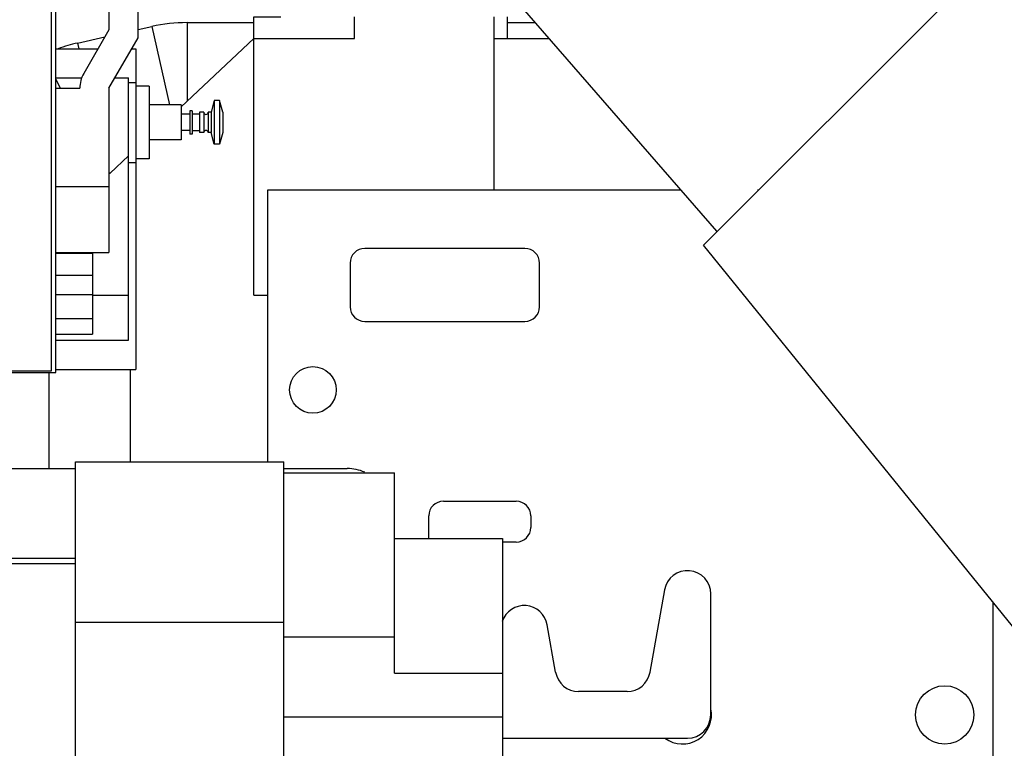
# Model space of a CAD drawing. Header units: millimetres. Extents: x 0 to 1189, y 0 to 841.
# Tile 59 of 193: x 437 to 464, y 287 to 307. Entities that reach past the tile are written whole.
import ezdxf

# ---------------------------------------------------------------- set-up
doc = ezdxf.new("R2010")
doc.units = ezdxf.units.MM
doc.header["$LTSCALE"] = 65.395
for name, color, linetype in [('32067_030000_TLKGS_V_ABL1289', 7, 'CONTINUOUS'), ('32067_700000_TLKGS_V_ABL1343', 7, 'CONTINUOUS'), ('32067_800000_TLKGS_V_ABL1396', 7, 'CONTINUOUS'), ('links_14_VBL1092', 7, 'CONTINUOUS')]:
    doc.layers.add(name, color=color, linetype=linetype)

# ---------------------------------------------------------------- blocks, each defined once
blk = doc.blocks.new('32007_448100_02_SIMPLE1_T1_X_PBL1408', base_point=(437.507, 281.286))
at = {"layer": '32007_448100_02_SIMPLE1_T1_X_PBL1408', "color": 7, "linetype": 'CONTINUOUS'}
for p, q in [((438.827, 294.899), (444.547, 294.899)), ((438.827, 276.499), (438.827, 294.899)), ((444.547, 276.499), (444.547, 294.899)), ((424.887, 294.715), (438.827, 294.715)), ((444.547, 294.715), (446.287, 294.715)), ((444.547, 294.599), (447.587, 294.599)), ((447.587, 289.099), (447.587, 294.599)), ((448.927, 293.819), (450.927, 293.819)), ((448.527, 292.799), (448.527, 293.419)), ((451.327, 293.419), (451.327, 293.099)), ((447.587, 292.799), (450.547, 292.799)), ((450.547, 292.799), (450.547, 284.199)), ((450.927, 292.699), (450.547, 292.699)), ((438.827, 292.244), (433.507, 292.244))]:
    blk.add_line(p, q, dxfattribs=at)
at = {"layer": '32007_448100_02_SIMPLE1_T1_X_PBL1408', "color": 9, "linetype": 'CONTINUOUS'}
for p, q in [((433.507, 292.106), (438.827, 292.106)), ((438.827, 290.499), (444.547, 290.499)), ((444.547, 290.099), (447.587, 290.099)), ((447.587, 289.099), (450.547, 289.099)), ((444.547, 287.899), (450.547, 287.899))]:
    blk.add_line(p, q, dxfattribs=at)
at = {"layer": '32007_448100_02_SIMPLE1_T1_X_PBL1408', "color": 7, "linetype": 'CONTINUOUS'}
for centre, radius, start, end in [((446.287, 293.515), 1.2, 66.3678, 90), ((448.927, 293.419), 0.4, 90, 180), ((450.927, 293.419), 0.4, 0, 90), ((450.927, 293.099), 0.4, 270, 360)]:
    blk.add_arc(centre, radius, start, end, dxfattribs=at)
blk = doc.blocks.new('32007_448100_02_SIMPLE1_X_ABL1334', base_point=(438.267, 280.297))
at = {"layer": '32007_448100_02_SIMPLE1_T1_X_PBL1408'}
blk.add_blockref('32007_448100_02_SIMPLE1_T1_X_PBL1408', (437.507, 281.286), dxfattribs=at)
blk = doc.blocks.new('34007_452000_01_SIMPLE1_T1_X_PBL1455', base_point=(433.399, 308.755))
at = {"layer": '34007_452000_01_SIMPLE1_T1_X_PBL1455', "color": 7, "linetype": 'CONTINUOUS'}
for p, q in [((426.447, 320.155), (424.687, 318.395)), ((436.527, 320.155), (426.447, 320.155)), ((438.287, 318.395), (436.527, 320.155)), ((426.287, 319.875), (424.807, 318.395)), ((436.687, 319.875), (426.287, 319.875)), ((438.167, 318.395), (436.687, 319.875)), ((424.687, 318.395), (424.687, 297.355)), ((424.807, 318.395), (424.807, 297.395)), ((438.167, 297.395), (438.167, 318.395)), ((438.287, 297.355), (438.287, 318.395)), ((439.747, 315.181), (439.747, 306.755)), ((440.547, 306.541), (440.547, 315.181)), ((424.347, 310.555), (424.687, 310.555)), ((424.347, 309.915), (424.347, 310.555)), ((424.687, 309.915), (424.347, 309.915)), ((439.747, 306.755), (439.055, 305.555)), ((439.747, 305.155), (440.547, 306.541)), ((438.287, 306.235), (439.447, 306.235)), ((440.371, 306.235), (440.487, 306.235)), ((440.487, 306.235), (440.487, 297.435)), ((438.287, 305.435), (438.998, 305.435)), ((439.909, 305.435), (440.287, 305.435)), ((440.287, 298.235), (440.287, 305.435)), ((438.287, 305.155), (438.947, 305.155)), ((439.747, 305.155), (439.747, 300.641)), ((440.287, 305.315), (440.487, 305.315)), ((440.847, 305.215), (440.487, 305.215)), ((440.847, 305.215), (440.847, 303.215)), ((441.727, 304.695), (440.847, 304.695)), ((441.727, 304.695), (441.727, 303.735)), ((442.637, 304.815), (442.551, 304.495)), ((442.786, 304.815), (442.637, 304.815)), ((442.637, 304.815), (442.637, 303.615)), ((442.786, 304.815), (442.786, 303.615)), ((442.871, 304.495), (442.786, 304.815)), ((441.967, 304.439), (441.727, 304.439)), ((442.031, 304.535), (441.967, 304.535)), ((441.967, 304.535), (441.967, 303.895)), ((442.031, 304.535), (442.031, 303.895)), ((442.231, 304.445), (442.031, 304.445)), ((442.351, 304.495), (442.231, 304.495)), ((442.231, 304.495), (442.231, 303.935)), ((442.351, 304.495), (442.351, 303.935)), ((442.551, 304.495), (442.471, 304.495)), ((442.471, 304.495), (442.471, 303.935)), ((442.551, 304.495), (442.551, 303.935)), ((442.871, 304.495), (442.871, 303.935)), ((441.967, 303.991), (441.727, 303.991)), ((442.031, 303.895), (441.967, 303.895)), ((442.231, 303.985), (442.031, 303.985)), ((442.351, 303.935), (442.231, 303.935)), ((442.551, 303.935), (442.471, 303.935)), ((442.637, 303.615), (442.551, 303.935)), ((442.871, 303.935), (442.786, 303.615)), ((441.727, 303.735), (440.847, 303.735)), ((442.786, 303.615), (442.637, 303.615)), ((440.287, 303.115), (440.487, 303.115)), ((440.847, 303.215), (440.487, 303.215)), ((424.027, 302.855), (423.927, 302.855)), ((424.687, 302.855), (424.087, 302.855)), ((438.287, 302.459), (439.747, 302.459)), ((424.027, 301.155), (423.927, 301.155)), ((424.687, 301.155), (424.087, 301.155)), ((438.287, 300.641), (439.747, 300.641)), ((438.287, 300.631), (439.297, 300.631)), ((439.297, 300.631), (439.297, 298.406)), ((424.027, 299.995), (423.927, 299.995)), ((424.687, 299.995), (424.087, 299.995)), ((438.287, 300.027), (439.297, 300.027)), ((438.287, 299.489), (439.297, 299.489)), ((438.287, 298.406), (439.297, 298.406)), ((438.287, 298.235), (440.287, 298.235)), ((424.807, 297.395), (438.167, 297.395)), ((436.487, 297.355), (438.287, 297.355)), ((438.287, 297.435), (440.487, 297.435))]:
    blk.add_line(p, q, dxfattribs=at)
at = {"layer": '34007_452000_01_SIMPLE1_T1_X_PBL1455', "color": 9, "linetype": 'CONTINUOUS'}
for p, q in [((424.027, 302.355), (423.927, 302.355)), ((424.687, 302.355), (424.087, 302.355)), ((438.287, 298.835), (439.297, 298.835))]:
    blk.add_line(p, q, dxfattribs=at)
at = {"layer": '34007_452000_01_SIMPLE1_T1_X_PBL1455', "color": 7, "linetype": 'CONTINUOUS'}
for centre, radius, start, end in [((440.147, 315.755), 0.7, 304.85, 235.1501), ((439.747, 305.155), 0.8, 150, 180.0016), ((442.411, 304.495), 0.06, 180.0191, 359.9618), ((442.411, 303.935), 0.06, 0.0382, 179.9809)]:
    blk.add_arc(centre, radius, start, end, dxfattribs=at)
blk = doc.blocks.new('34007_452000_01_SIMPLE1_X_ABL1454', base_point=(433.399, 308.755))
at = {"layer": '34007_452000_01_SIMPLE1_T1_X_PBL1455'}
blk.add_blockref('34007_452000_01_SIMPLE1_T1_X_PBL1455', (433.399, 308.755), dxfattribs=at)
blk = doc.blocks.new('32007_061000_TLKGS_KGS_V_ABL1253', base_point=(441.067, 271.095))
at = {"layer": '32007_448100_02_SIMPLE1_X_ABL1334'}
blk.add_blockref('32007_448100_02_SIMPLE1_X_ABL1334', (438.267, 280.297), dxfattribs=at)
at = {"layer": '34007_452000_01_SIMPLE1_X_ABL1454'}
blk.add_blockref('34007_452000_01_SIMPLE1_X_ABL1454', (433.399, 308.755), dxfattribs=at)
blk = doc.blocks.new('32007_724700_02_SIMPLE1_T1_X_PBL1415', base_point=(474.909, 290.421))
at = {"layer": '32007_724700_02_SIMPLE1_T1_X_PBL1415', "color": 7, "linetype": 'CONTINUOUS'}
for p in [(463.264, 308.038), (465.277, 289.488)]:
    blk.add_line(p, (456.071, 300.845), dxfattribs=at)
blk = doc.blocks.new('32007_724700_02_SIMPLE1_X_ABL1414', base_point=(474.909, 290.421))
at = {"layer": '32007_724700_02_SIMPLE1_T1_X_PBL1415'}
blk.add_blockref('32007_724700_02_SIMPLE1_T1_X_PBL1415', (474.909, 290.421), dxfattribs=at)
blk = doc.blocks.new('32007_723600_01_SIMPLE1_T1_A_PBL1418', base_point=(451.497, 289.524))
at = {"layer": '32007_723600_01_SIMPLE1_T1_A_PBL1418', "color": 7, "linetype": 'CONTINUOUS'}
for p, q in [((443.727, 307.115), (444.467, 307.115)), ((443.727, 299.475), (443.727, 307.115)), ((446.487, 306.515), (446.487, 307.115)), ((450.311, 307.115), (450.311, 302.359)), ((450.687, 306.515), (450.687, 307.115)), ((441.727, 304.646), (443.727, 306.515)), ((443.727, 306.483), (443.693, 306.483)), ((443.727, 306.515), (446.487, 306.515)), ((450.311, 306.515), (451.827, 306.515)), ((439.777, 302.824), (440.287, 303.301)), ((439.777, 302.824), (439.747, 302.796)), ((455.44, 302.359), (444.099, 302.359)), ((444.099, 302.359), (444.099, 294.899)), ((457.585, 302.359), (457.553, 302.359)), ((451.167, 300.755), (446.767, 300.755)), ((446.367, 300.355), (446.367, 299.155)), ((451.567, 299.155), (451.567, 300.355)), ((439.297, 299.475), (440.287, 299.475)), ((443.727, 299.475), (444.099, 299.475)), ((446.767, 298.755), (451.167, 298.755)), ((438.107, 294.715), (438.107, 297.355)), ((464.019, 272.273), (464.019, 291.04)), ((447.419, 273.955), (447.747, 273.955)), ((447.747, 273.895), (447.419, 273.895)), ((448.307, 273.955), (449.967, 273.955)), ((449.967, 273.895), (448.307, 273.895)), ((449.687, 273.895), (449.687, 273.475)), ((449.899, 273.895), (449.899, 273.475)), ((452.587, 273.955), (462.819, 273.955)), ((464.019, 273.895), (452.587, 273.895)), ((453.687, 273.895), (453.687, 273.475)), ((455.287, 273.895), (455.287, 273.475)), ((457.099, 273.895), (457.099, 273.475)), ((459.099, 273.895), (459.099, 273.475)), ((459.327, 273.895), (459.327, 273.475)), ((460.927, 273.895), (460.927, 273.475)), ((449.687, 273.475), (448.467, 273.475)), ((449.967, 273.475), (449.899, 273.475)), ((455.287, 273.475), (453.687, 273.475)), ((459.099, 273.475), (457.099, 273.475)), ((460.927, 273.475), (459.327, 273.475)), ((464.631, 271.933), (464.887, 272.093))]:
    blk.add_line(p, q, dxfattribs=at)
at = {"layer": '32007_723600_01_SIMPLE1_T1_A_PBL1418', "color": 9, "linetype": 'CONTINUOUS'}
blk.add_line((440.341, 294.899), (440.341, 297.435), dxfattribs=at)
at = {"layer": '32007_723600_01_SIMPLE1_T1_A_PBL1418', "color": 7, "linetype": 'CONTINUOUS'}
for centre, radius in [((445.347, 296.875), 0.64), ((462.687, 287.955), 0.8), ((462.687, 280.755), 0.8), ((454.687, 276.755), 0.8), ((462.687, 274.755), 0.8)]:
    blk.add_circle(centre, radius, dxfattribs=at)
for centre, radius, start, end in [((446.767, 300.355), 0.4, 90, 180), ((451.167, 300.355), 0.4, 0, 90), ((446.767, 299.155), 0.4, 180, 270), ((451.167, 299.155), 0.4, 270, 360), ((455.487, 287.955), 0.8, 233.2041, 12.1178), ((447.487, 282.755), 0.8, 267.098, 92.5021), ((447.487, 275.355), 0.8, 17.4685, 61.665), ((462.819, 275.155), 1.2, 270, 360), ((447.487, 275.355), 0.8, 265.2425, 288.9918), ((464.419, 272.273), 0.4, 180, 301.9)]:
    blk.add_arc(centre, radius, start, end, dxfattribs=at)
blk = doc.blocks.new('32007_723600_01_SIMPLE1_A_ABL1417', base_point=(451.497, 289.524))
at = {"layer": '32007_723600_01_SIMPLE1_T1_A_PBL1418'}
blk.add_blockref('32007_723600_01_SIMPLE1_T1_A_PBL1418', (451.497, 289.524), dxfattribs=at)
blk = doc.blocks.new('32007_727501_02_SIMPLE1_T2_X_PBL1432', base_point=(453.387, 289.351))
at = {"layer": '32007_727501_02_SIMPLE1_T2_X_PBL1432', "color": 7, "linetype": 'CONTINUOUS'}
for p, q in [((454.997, 291.387), (454.598, 289.124)), ((456.267, 287.955), (456.267, 291.275)), ((452.007, 289.124), (451.778, 290.427)), ((453.968, 288.595), (452.638, 288.595)), ((450.547, 287.315), (455.627, 287.315))]:
    blk.add_line(p, q, dxfattribs=at)
for centre, start, end in [((455.627, 291.275), 0, 170), ((451.147, 290.315), 10, 161.4287), ((452.638, 289.235), 190, 270), ((453.968, 289.235), 270, 350), ((455.627, 287.955), 270, 360)]:
    blk.add_arc(centre, 0.64, start, end, dxfattribs=at)
blk = doc.blocks.new('32007_727500_02_SIMPLE1_X_ABL1431', base_point=(453.387, 289.351))
at = {"layer": '32007_727501_02_SIMPLE1_T2_X_PBL1432'}
blk.add_blockref('32007_727501_02_SIMPLE1_T2_X_PBL1432', (453.387, 289.351), dxfattribs=at)
blk = doc.blocks.new('32007_725700_01_SIMPLE1_T1_X_PBL1484', base_point=(471.687, 326.396))
at = {"layer": '32007_725700_01_SIMPLE1_T1_X_PBL1484', "color": 7, "linetype": 'CONTINUOUS'}
blk.add_line((458.141, 302.948), (458.157, 302.931), dxfattribs=at)
blk = doc.blocks.new('32007_725700_01_SIMPLE1_X_ABL1483', base_point=(471.687, 326.396))
at = {"layer": '32007_725700_01_SIMPLE1_T1_X_PBL1484'}
blk.add_blockref('32007_725700_01_SIMPLE1_T1_X_PBL1484', (471.687, 326.396), dxfattribs=at)
blk = doc.blocks.new('32007_062000_TLKGS_KGS_TL_V_ABL1370', base_point=(465.927, 301.579))
at = {"layer": '32007_723600_01_SIMPLE1_A_ABL1417'}
blk.add_blockref('32007_723600_01_SIMPLE1_A_ABL1417', (451.497, 289.524), dxfattribs=at)
at = {"layer": '32007_724700_02_SIMPLE1_X_ABL1414'}
blk.add_blockref('32007_724700_02_SIMPLE1_X_ABL1414', (474.909, 290.421), dxfattribs=at)
at = {"layer": '32007_725700_01_SIMPLE1_X_ABL1483'}
blk.add_blockref('32007_725700_01_SIMPLE1_X_ABL1483', (471.687, 326.396), dxfattribs=at)
at = {"layer": '32007_727500_02_SIMPLE1_X_ABL1431'}
blk.add_blockref('32007_727500_02_SIMPLE1_X_ABL1431', (453.387, 289.351), dxfattribs=at)
blk = doc.blocks.new('32007_060000_TLKGS_KGS_V_ABL1252', base_point=(458.717, 285.948))
at = {"layer": '32007_061000_TLKGS_KGS_V_ABL1253'}
blk.add_blockref('32007_061000_TLKGS_KGS_V_ABL1253', (441.067, 271.095), dxfattribs=at)
at = {"layer": '32007_062000_TLKGS_KGS_TL_V_ABL1370'}
blk.add_blockref('32007_062000_TLKGS_KGS_TL_V_ABL1370', (465.927, 301.579), dxfattribs=at)
blk = doc.blocks.new('32067_727000_01_SIMPLE1_T1_X_PBL1345', base_point=(389.287, 329.602))
at = {"layer": '32067_727000_01_SIMPLE1_T1_X_PBL1345', "color": 7, "linetype": 'CONTINUOUS'}
blk.add_line((443.385, 316.227), (456.423, 301.229), dxfattribs=at)
blk = doc.blocks.new('32067_727000_01_SIMPLE1_X_ABL1344', base_point=(389.287, 329.602))
at = {"layer": '32067_727000_01_SIMPLE1_T1_X_PBL1345'}
blk.add_blockref('32067_727000_01_SIMPLE1_T1_X_PBL1345', (389.287, 329.602), dxfattribs=at)
blk = doc.blocks.new('32067_700000_TLKGS_V_ABL1343', base_point=(389.287, 329.602))
at = {"layer": '32067_727000_01_SIMPLE1_X_ABL1344'}
blk.add_blockref('32067_727000_01_SIMPLE1_X_ABL1344', (389.287, 329.602), dxfattribs=at)
blk = doc.blocks.new('32007_833000_01_SIMPLE1_T3_X_PBL1398', base_point=(449.207, 285.597))
at = {"layer": '32007_833000_01_SIMPLE1_T3_X_PBL1398', "color": 7, "linetype": 'CONTINUOUS'}
for p, q in [((440.547, 306.764), (440.928, 306.849)), ((441.89, 306.955), (443.727, 306.955)), ((450.687, 306.955), (451.445, 306.955)), ((438.885, 306.393), (439.635, 306.56))]:
    blk.add_line(p, q, dxfattribs=at)
at = {"layer": '32007_833000_01_SIMPLE1_T3_X_PBL1398', "color": 9, "linetype": 'CONTINUOUS'}
for p, q in [((440.928, 306.849), (441.409, 304.695)), ((441.89, 306.955), (441.89, 304.798)), ((438.885, 306.393), (438.92, 306.235)), ((438.287, 305.402), (438.404, 305.155))]:
    blk.add_line(p, q, dxfattribs=at)
at = {"layer": '32007_833000_01_SIMPLE1_T3_X_PBL1398', "color": 7, "linetype": 'CONTINUOUS'}
for centre, start, end in [((441.89, 302.541), 90, 102.5951), ((439.848, 302.085), 102.5951, 109.7876)]:
    blk.add_arc(centre, 4.414, start, end, dxfattribs=at)
blk = doc.blocks.new('32007_833000_01_SIMPLE1_X#AF1_ABL1397', base_point=(449.647, 285.597))
at = {"layer": '32007_833000_01_SIMPLE1_T3_X_PBL1398'}
blk.add_blockref('32007_833000_01_SIMPLE1_T3_X_PBL1398', (449.207, 285.597), dxfattribs=at)
blk = doc.blocks.new('32067_800000_TLKGS_V_ABL1396', base_point=(449.647, 285.597))
at = {"layer": '32007_833000_01_SIMPLE1_X#AF1_ABL1397'}
blk.add_blockref('32007_833000_01_SIMPLE1_X#AF1_ABL1397', (449.647, 285.597), dxfattribs=at)
blk = doc.blocks.new('32067_030000_TLKGS_V_ABL1289', base_point=(383.857, 288.845))
at = {"layer": '32067_700000_TLKGS_V_ABL1343'}
blk.add_blockref('32067_700000_TLKGS_V_ABL1343', (389.287, 329.602), dxfattribs=at)
at = {"layer": '32067_800000_TLKGS_V_ABL1396'}
blk.add_blockref('32067_800000_TLKGS_V_ABL1396', (449.647, 285.597), dxfattribs=at)
blk = doc.blocks.new('32067_000000_TLKGS_MARKETING_ABL1251', base_point=(384.777, 288.845))
at = {"layer": '32007_060000_TLKGS_KGS_V_ABL1252'}
blk.add_blockref('32007_060000_TLKGS_KGS_V_ABL1252', (458.717, 285.948), dxfattribs=at)
at = {"layer": '32067_030000_TLKGS_V_ABL1289'}
blk.add_blockref('32067_030000_TLKGS_V_ABL1289', (383.857, 288.845), dxfattribs=at)
blk = doc.blocks.new('LINKS_14_VBL1092', base_point=(312.043, 276.055))
at = {"layer": '32067_000000_TLKGS_MARKETING_ABL1251'}
blk.add_blockref('32067_000000_TLKGS_MARKETING_ABL1251', (384.777, 288.845), dxfattribs=at)

msp = doc.modelspace()

# ---------------------------------------------------------------- block references
at = {"layer": 'links_14_VBL1092'}
msp.add_blockref('LINKS_14_VBL1092', (312.04282, 276.05542), dxfattribs=at)

doc.saveas('drawing.dxf')
